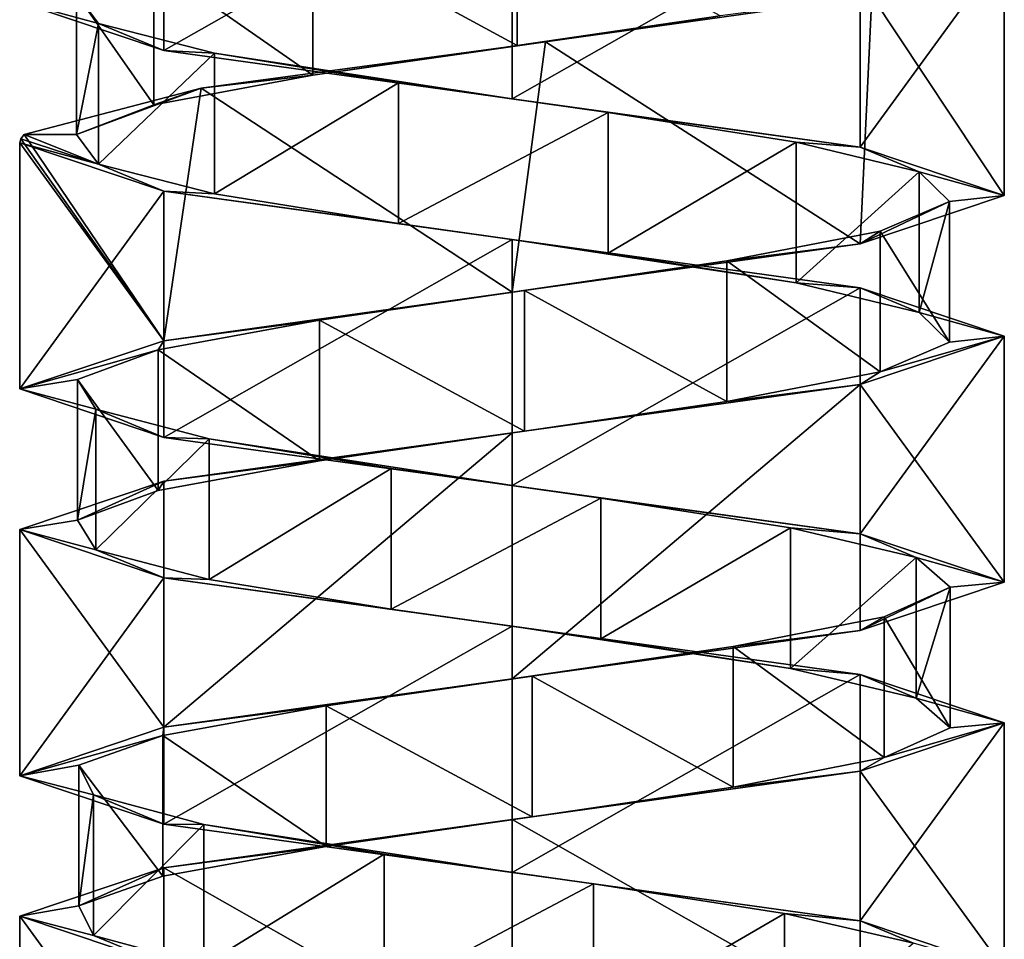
# Model space of a CAD drawing. Header units: millimetres. Extents: x -106 to 198, y -388 to 267.
# Tile 224 of 256: x 143 to 157, y -29 to -16. Entities that reach past the tile are written whole.
import ezdxf

# ---------------------------------------------------------------- set-up
doc = ezdxf.new("R2010")
doc.units = ezdxf.units.MM
doc.header["$LTSCALE"] = 52.148148
for name, color, linetype in [('5737', 7, 'CONTINUOUS'), ('5738', 7, 'CONTINUOUS'), ('5740', 7, 'CONTINUOUS'), ('5741', 7, 'CONTINUOUS'), ('5742', 7, 'CONTINUOUS'), ('6190', 7, 'CONTINUOUS'), ('6191', 7, 'CONTINUOUS'), ('6192', 7, 'CONTINUOUS'), ('6264', 7, 'CONTINUOUS'), ('6265', 7, 'CONTINUOUS'), ('6266', 7, 'CONTINUOUS'), ('6267', 7, 'CONTINUOUS')]:
    doc.layers.add(name, color=color, linetype=linetype)

msp = doc.modelspace()

# ---------------------------------------------------------------- linework, layer by layer
at = {"layer": '5737', "linetype": 'CONTINUOUS'}
for points in [[(147.167, -14.537, -14.299), (150.073, -16.115, -13.62), (150.073, -14.115, -13.62), (147.167, -14.537, -14.299)], [(150.073, -16.115, -13.62), (152.961, -15.693, -14.366), (150.073, -14.115, -13.62), (150.073, -16.115, -13.62)], [(144.907, -14.959, -16.247), (147.167, -16.537, -14.299), (147.167, -14.537, -14.299), (144.907, -14.959, -16.247)], [(147.167, -16.537, -14.299), (150.073, -16.115, -13.62), (147.167, -14.537, -14.299), (147.167, -16.537, -14.299)], [(143.808, -15.381, -19.02), (144.907, -16.959, -16.247), (144.907, -14.959, -16.247), (143.808, -15.381, -19.02)], [(144.907, -16.959, -16.247), (147.167, -16.537, -14.299), (144.907, -14.959, -16.247), (144.907, -16.959, -16.247)], [(143.808, -17.381, -19.02), (144.907, -16.959, -16.247), (143.808, -15.381, -19.02), (143.808, -17.381, -19.02)]]:
    msp.add_3dface(points, dxfattribs=at)
at = {"layer": '5738', "linetype": 'CONTINUOUS'}
for points in [[(155.116, -15.408, -15.092), (152.961, -15.693, -14.366), (150.477, -16.065, -12.886), (155.116, -15.408, -15.092)], [(152.961, -15.693, -14.366), (150.073, -16.115, -13.62), (150.477, -16.065, -12.886), (152.961, -15.693, -14.366)], [(150.477, -16.065, -12.886), (147.167, -16.537, -14.299), (145.582, -16.723, -14.441), (150.477, -16.065, -12.886)], [(150.073, -16.115, -13.62), (147.167, -16.537, -14.299), (150.477, -16.065, -12.886), (150.073, -16.115, -13.62)], [(147.167, -16.537, -14.299), (144.907, -16.959, -16.247), (145.582, -16.723, -14.441), (147.167, -16.537, -14.299)], [(145.582, -16.723, -14.441), (143.808, -17.381, -19.02), (143.065, -17.381, -18.918), (145.582, -16.723, -14.441)], [(144.907, -16.959, -16.247), (143.808, -17.381, -19.02), (145.582, -16.723, -14.441), (144.907, -16.959, -16.247)]]:
    msp.add_3dface(points, dxfattribs=at)
at = {"layer": '5740', "linetype": 'CONTINUOUS'}
for points in [[(143.808, -17.381, -19.02), (143.808, -15.381, -19.02), (144.119, -15.802, -21.987), (143.808, -17.381, -19.02)], [(144.119, -17.802, -21.987), (143.808, -17.381, -19.02), (144.119, -15.802, -21.987), (144.119, -17.802, -21.987)], [(145.771, -16.224, -24.472), (144.119, -17.802, -21.987), (144.119, -15.802, -21.987), (145.771, -16.224, -24.472)], [(145.771, -18.224, -24.472), (144.119, -17.802, -21.987), (145.771, -16.224, -24.472), (145.771, -18.224, -24.472)], [(148.386, -16.646, -25.908), (145.771, -18.224, -24.472), (145.771, -16.224, -24.472), (148.386, -16.646, -25.908)], [(148.386, -18.646, -25.908), (145.771, -18.224, -24.472), (148.386, -16.646, -25.908), (148.386, -18.646, -25.908)], [(151.369, -17.068, -25.968), (148.386, -18.646, -25.908), (148.386, -16.646, -25.908), (151.369, -17.068, -25.968)], [(151.369, -19.068, -25.968), (148.386, -18.646, -25.908), (151.369, -17.068, -25.968), (151.369, -19.068, -25.968)], [(154.04, -17.49, -24.639), (151.369, -19.068, -25.968), (151.369, -17.068, -25.968), (154.04, -17.49, -24.639)], [(154.04, -19.49, -24.639), (151.369, -19.068, -25.968), (154.04, -17.49, -24.639), (154.04, -19.49, -24.639)], [(155.79, -17.912, -22.222), (154.04, -19.49, -24.639), (154.04, -17.49, -24.639), (155.79, -17.912, -22.222)], [(155.79, -19.912, -22.222), (154.04, -19.49, -24.639), (155.79, -17.912, -22.222), (155.79, -19.912, -22.222)], [(156.221, -18.334, -19.271), (155.79, -19.912, -22.222), (155.79, -17.912, -22.222), (156.221, -18.334, -19.271)], [(155.234, -18.756, -16.455), (156.221, -20.334, -19.271), (156.221, -18.334, -19.271), (155.234, -18.756, -16.455)], [(156.221, -20.334, -19.271), (155.79, -19.912, -22.222), (156.221, -18.334, -19.271), (156.221, -20.334, -19.271)], [(153.055, -19.178, -14.417), (155.234, -20.756, -16.455), (155.234, -18.756, -16.455), (153.055, -19.178, -14.417)], [(155.234, -20.756, -16.455), (156.221, -20.334, -19.271), (155.234, -18.756, -16.455), (155.234, -20.756, -16.455)], [(150.179, -19.6, -13.623), (153.055, -21.178, -14.417), (153.055, -19.178, -14.417), (150.179, -19.6, -13.623)], [(153.055, -21.178, -14.417), (155.234, -20.756, -16.455), (153.055, -19.178, -14.417), (153.055, -21.178, -14.417)], [(147.263, -20.022, -14.251), (150.179, -21.6, -13.623), (150.179, -19.6, -13.623), (147.263, -20.022, -14.251)], [(150.179, -21.6, -13.623), (153.055, -21.178, -14.417), (150.179, -19.6, -13.623), (150.179, -21.6, -13.623)], [(144.97, -20.444, -16.16), (147.263, -22.022, -14.251), (147.263, -20.022, -14.251), (144.97, -20.444, -16.16)], [(147.263, -22.022, -14.251), (150.179, -21.6, -13.623), (147.263, -20.022, -14.251), (147.263, -22.022, -14.251)], [(143.823, -20.866, -18.915), (144.97, -22.444, -16.16), (144.97, -20.444, -16.16), (143.823, -20.866, -18.915)], [(144.97, -22.444, -16.16), (147.263, -22.022, -14.251), (144.97, -20.444, -16.16), (144.97, -22.444, -16.16)], [(143.823, -22.866, -18.915), (144.97, -22.444, -16.16), (143.823, -20.866, -18.915), (143.823, -22.866, -18.915)], [(144.084, -21.288, -21.887), (143.823, -22.866, -18.915), (143.823, -20.866, -18.915), (144.084, -21.288, -21.887)], [(144.084, -23.288, -21.887), (143.823, -22.866, -18.915), (144.084, -21.288, -21.887), (144.084, -23.288, -21.887)], [(145.693, -21.71, -24.399), (144.084, -23.288, -21.887), (144.084, -21.288, -21.887), (145.693, -21.71, -24.399)], [(145.693, -23.71, -24.399), (144.084, -23.288, -21.887), (145.693, -21.71, -24.399), (145.693, -23.71, -24.399)], [(148.283, -22.131, -25.88), (145.693, -23.71, -24.399), (145.693, -21.71, -24.399), (148.283, -22.131, -25.88)], [(148.283, -24.131, -25.88), (145.693, -23.71, -24.399), (148.283, -22.131, -25.88), (148.283, -24.131, -25.88)], [(151.265, -22.553, -25.991), (148.283, -24.131, -25.88), (148.283, -22.131, -25.88), (151.265, -22.553, -25.991)], [(151.265, -24.553, -25.991), (148.283, -24.131, -25.88), (151.265, -22.553, -25.991), (151.265, -24.553, -25.991)], [(153.958, -22.975, -24.707), (151.265, -24.553, -25.991), (151.265, -22.553, -25.991), (153.958, -22.975, -24.707)], [(153.958, -24.975, -24.707), (151.265, -24.553, -25.991), (153.958, -22.975, -24.707), (153.958, -24.975, -24.707)], [(155.749, -23.397, -22.321), (153.958, -24.975, -24.707), (153.958, -22.975, -24.707), (155.749, -23.397, -22.321)], [(155.749, -25.397, -22.321), (153.958, -24.975, -24.707), (155.749, -23.397, -22.321), (155.749, -25.397, -22.321)], [(156.231, -23.819, -19.377), (155.749, -25.397, -22.321), (155.749, -23.397, -22.321), (156.231, -23.819, -19.377)], [(155.292, -24.241, -16.545), (156.231, -25.819, -19.377), (156.231, -23.819, -19.377), (155.292, -24.241, -16.545)], [(156.231, -25.819, -19.377), (155.749, -25.397, -22.321), (156.231, -23.819, -19.377), (156.231, -25.819, -19.377)], [(153.147, -24.663, -14.47), (155.292, -26.241, -16.545), (155.292, -24.241, -16.545), (153.147, -24.663, -14.47)], [(155.292, -26.241, -16.545), (156.231, -25.819, -19.377), (155.292, -24.241, -16.545), (155.292, -26.241, -16.545)], [(150.286, -25.085, -13.627), (153.147, -26.663, -14.47), (153.147, -24.663, -14.47), (150.286, -25.085, -13.627)], [(153.147, -26.663, -14.47), (155.292, -26.241, -16.545), (153.147, -24.663, -14.47), (153.147, -26.663, -14.47)], [(147.359, -25.507, -14.205), (150.286, -27.085, -13.627), (150.286, -25.085, -13.627), (147.359, -25.507, -14.205)], [(150.286, -27.085, -13.627), (153.147, -26.663, -14.47), (150.286, -25.085, -13.627), (150.286, -27.085, -13.627)], [(145.034, -25.929, -16.075), (147.359, -27.507, -14.205), (147.359, -25.507, -14.205), (145.034, -25.929, -16.075)], [(147.359, -27.507, -14.205), (150.286, -27.085, -13.627), (147.359, -25.507, -14.205), (147.359, -27.507, -14.205)], [(143.841, -26.351, -18.809), (145.034, -27.929, -16.075), (145.034, -25.929, -16.075), (143.841, -26.351, -18.809)], [(145.034, -27.929, -16.075), (147.359, -27.507, -14.205), (145.034, -25.929, -16.075), (145.034, -27.929, -16.075)], [(143.841, -28.351, -18.809), (145.034, -27.929, -16.075), (143.841, -26.351, -18.809), (143.841, -28.351, -18.809)], [(144.051, -26.773, -21.785), (143.841, -28.351, -18.809), (143.841, -26.351, -18.809), (144.051, -26.773, -21.785)], [(144.051, -28.773, -21.785), (143.841, -28.351, -18.809), (144.051, -26.773, -21.785), (144.051, -28.773, -21.785)], [(145.617, -27.195, -24.325), (144.051, -28.773, -21.785), (144.051, -26.773, -21.785), (145.617, -27.195, -24.325)], [(145.617, -29.195, -24.325), (144.051, -28.773, -21.785), (145.617, -27.195, -24.325), (145.617, -29.195, -24.325)], [(148.181, -27.617, -25.85), (145.617, -29.195, -24.325), (145.617, -27.195, -24.325), (148.181, -27.617, -25.85)], [(148.181, -29.617, -25.85), (145.617, -29.195, -24.325), (148.181, -27.617, -25.85), (148.181, -29.617, -25.85)], [(151.16, -28.038, -26.011), (148.181, -29.617, -25.85), (148.181, -27.617, -25.85), (151.16, -28.038, -26.011)], [(151.16, -30.038, -26.011), (148.181, -29.617, -25.85), (151.16, -28.038, -26.011), (151.16, -30.038, -26.011)], [(153.875, -28.46, -24.774), (151.16, -30.038, -26.011), (151.16, -28.038, -26.011), (153.875, -28.46, -24.774)], [(153.875, -30.46, -24.774), (151.16, -30.038, -26.011), (153.875, -28.46, -24.774), (153.875, -30.46, -24.774)], [(155.707, -28.882, -22.419), (153.875, -30.46, -24.774), (153.875, -28.46, -24.774), (155.707, -28.882, -22.419)]]:
    msp.add_3dface(points, dxfattribs=at)
at = {"layer": '5741', "linetype": 'CONTINUOUS'}
for points in [[(143.016, -17.44, -19.393), (144.119, -17.802, -21.987), (143, -17.5, -19.87), (143.016, -17.44, -19.393)], [(143, -17.5, -19.87), (144.119, -17.802, -21.987), (145.05, -18.188, -24.82), (143, -17.5, -19.87)], [(143.065, -17.381, -18.918), (144.119, -17.802, -21.987), (143.016, -17.44, -19.393), (143.065, -17.381, -18.918)], [(143.065, -17.381, -18.918), (143.808, -17.381, -19.02), (144.119, -17.802, -21.987), (143.065, -17.381, -18.918)], [(144.119, -17.802, -21.987), (145.771, -18.224, -24.472), (145.05, -18.188, -24.82), (144.119, -17.802, -21.987)], [(145.771, -18.224, -24.472), (148.386, -18.646, -25.908), (145.05, -18.188, -24.82), (145.771, -18.224, -24.472)], [(145.05, -18.188, -24.82), (148.386, -18.646, -25.908), (150, -18.875, -26.87), (145.05, -18.188, -24.82)], [(148.386, -18.646, -25.908), (151.369, -19.068, -25.968), (150, -18.875, -26.87), (148.386, -18.646, -25.908)], [(151.369, -19.068, -25.968), (154.04, -19.49, -24.639), (150, -18.875, -26.87), (151.369, -19.068, -25.968)], [(150, -18.875, -26.87), (154.04, -19.49, -24.639), (154.95, -19.563, -24.82), (150, -18.875, -26.87)], [(154.04, -19.49, -24.639), (155.79, -19.912, -22.222), (154.95, -19.563, -24.82), (154.04, -19.49, -24.639)], [(155.79, -19.912, -22.222), (157, -20.25, -19.87), (154.95, -19.563, -24.82), (155.79, -19.912, -22.222)], [(155.79, -19.912, -22.222), (156.221, -20.334, -19.271), (157, -20.25, -19.87), (155.79, -19.912, -22.222)], [(157, -20.25, -19.87), (155.234, -20.756, -16.455), (154.95, -20.937, -14.92), (157, -20.25, -19.87)], [(156.221, -20.334, -19.271), (155.234, -20.756, -16.455), (157, -20.25, -19.87), (156.221, -20.334, -19.271)], [(155.234, -20.756, -16.455), (153.055, -21.178, -14.417), (154.95, -20.937, -14.92), (155.234, -20.756, -16.455)], [(154.95, -20.937, -14.92), (150.179, -21.6, -13.623), (150, -21.625, -12.87), (154.95, -20.937, -14.92)], [(153.055, -21.178, -14.417), (150.179, -21.6, -13.623), (154.95, -20.937, -14.92), (153.055, -21.178, -14.417)], [(150, -21.625, -12.87), (147.263, -22.022, -14.251), (145.05, -22.313, -14.92), (150, -21.625, -12.87)], [(150.179, -21.6, -13.623), (147.263, -22.022, -14.251), (150, -21.625, -12.87), (150.179, -21.6, -13.623)], [(147.263, -22.022, -14.251), (144.97, -22.444, -16.16), (145.05, -22.313, -14.92), (147.263, -22.022, -14.251)], [(145.05, -22.313, -14.92), (143.823, -22.866, -18.915), (143, -23, -19.87), (145.05, -22.313, -14.92)], [(144.97, -22.444, -16.16), (143.823, -22.866, -18.915), (145.05, -22.313, -14.92), (144.97, -22.444, -16.16)], [(143.823, -22.866, -18.915), (144.084, -23.288, -21.887), (143, -23, -19.87), (143.823, -22.866, -18.915)], [(143, -23, -19.87), (144.084, -23.288, -21.887), (145.05, -23.688, -24.82), (143, -23, -19.87)], [(144.084, -23.288, -21.887), (145.693, -23.71, -24.399), (145.05, -23.688, -24.82), (144.084, -23.288, -21.887)], [(145.693, -23.71, -24.399), (148.283, -24.131, -25.88), (145.05, -23.688, -24.82), (145.693, -23.71, -24.399)], [(145.05, -23.688, -24.82), (148.283, -24.131, -25.88), (150, -24.375, -26.87), (145.05, -23.688, -24.82)], [(148.283, -24.131, -25.88), (151.265, -24.553, -25.991), (150, -24.375, -26.87), (148.283, -24.131, -25.88)], [(151.265, -24.553, -25.991), (153.958, -24.975, -24.707), (150, -24.375, -26.87), (151.265, -24.553, -25.991)], [(150, -24.375, -26.87), (153.958, -24.975, -24.707), (154.95, -25.062, -24.82), (150, -24.375, -26.87)], [(153.958, -24.975, -24.707), (155.749, -25.397, -22.321), (154.95, -25.062, -24.82), (153.958, -24.975, -24.707)], [(154.95, -25.062, -24.82), (155.749, -25.397, -22.321), (157, -25.75, -19.87), (154.95, -25.062, -24.82)], [(155.749, -25.397, -22.321), (156.231, -25.819, -19.377), (157, -25.75, -19.87), (155.749, -25.397, -22.321)], [(157, -25.75, -19.87), (155.292, -26.241, -16.545), (154.95, -26.437, -14.92), (157, -25.75, -19.87)], [(156.231, -25.819, -19.377), (155.292, -26.241, -16.545), (157, -25.75, -19.87), (156.231, -25.819, -19.377)], [(155.292, -26.241, -16.545), (153.147, -26.663, -14.47), (154.95, -26.437, -14.92), (155.292, -26.241, -16.545)], [(154.95, -26.437, -14.92), (150.286, -27.085, -13.627), (150, -27.125, -12.87), (154.95, -26.437, -14.92)], [(153.147, -26.663, -14.47), (150.286, -27.085, -13.627), (154.95, -26.437, -14.92), (153.147, -26.663, -14.47)], [(150, -27.125, -12.87), (147.359, -27.507, -14.205), (145.05, -27.812, -14.92), (150, -27.125, -12.87)], [(150.286, -27.085, -13.627), (147.359, -27.507, -14.205), (150, -27.125, -12.87), (150.286, -27.085, -13.627)], [(147.359, -27.507, -14.205), (145.034, -27.929, -16.075), (145.05, -27.812, -14.92), (147.359, -27.507, -14.205)], [(145.05, -27.812, -14.92), (143.841, -28.351, -18.809), (143, -28.5, -19.87), (145.05, -27.812, -14.92)], [(145.034, -27.929, -16.075), (143.841, -28.351, -18.809), (145.05, -27.812, -14.92), (145.034, -27.929, -16.075)], [(143.841, -28.351, -18.809), (144.051, -28.773, -21.785), (143, -28.5, -19.87), (143.841, -28.351, -18.809)], [(143, -28.5, -19.87), (144.051, -28.773, -21.785), (145.05, -29.188, -24.82), (143, -28.5, -19.87)], [(144.051, -28.773, -21.785), (145.617, -29.195, -24.325), (145.05, -29.188, -24.82), (144.051, -28.773, -21.785)]]:
    msp.add_3dface(points, dxfattribs=at)
at = {"layer": '5742', "linetype": 'CONTINUOUS'}
for points in [[(144.119, -15.802, -21.987), (143.808, -15.381, -19.02), (143, -15.5, -19.87), (144.119, -15.802, -21.987)], [(145.05, -16.188, -24.82), (144.119, -15.802, -21.987), (143, -15.5, -19.87), (145.05, -16.188, -24.82)], [(145.771, -16.224, -24.472), (144.119, -15.802, -21.987), (145.05, -16.188, -24.82), (145.771, -16.224, -24.472)], [(150, -16.875, -26.87), (145.771, -16.224, -24.472), (145.05, -16.188, -24.82), (150, -16.875, -26.87)], [(148.386, -16.646, -25.908), (145.771, -16.224, -24.472), (150, -16.875, -26.87), (148.386, -16.646, -25.908)], [(151.369, -17.068, -25.968), (148.386, -16.646, -25.908), (150, -16.875, -26.87), (151.369, -17.068, -25.968)], [(154.95, -17.562, -24.82), (151.369, -17.068, -25.968), (150, -16.875, -26.87), (154.95, -17.562, -24.82)], [(154.04, -17.49, -24.639), (151.369, -17.068, -25.968), (154.95, -17.562, -24.82), (154.04, -17.49, -24.639)], [(155.79, -17.912, -22.222), (154.04, -17.49, -24.639), (154.95, -17.562, -24.82), (155.79, -17.912, -22.222)], [(157, -18.25, -19.87), (155.79, -17.912, -22.222), (154.95, -17.562, -24.82), (157, -18.25, -19.87)], [(156.221, -18.334, -19.271), (155.79, -17.912, -22.222), (157, -18.25, -19.87), (156.221, -18.334, -19.271)], [(154.95, -18.937, -14.92), (156.221, -18.334, -19.271), (157, -18.25, -19.87), (154.95, -18.937, -14.92)], [(155.234, -18.756, -16.455), (156.221, -18.334, -19.271), (154.95, -18.937, -14.92), (155.234, -18.756, -16.455)], [(153.055, -19.178, -14.417), (155.234, -18.756, -16.455), (154.95, -18.937, -14.92), (153.055, -19.178, -14.417)], [(150, -19.625, -12.87), (153.055, -19.178, -14.417), (154.95, -18.937, -14.92), (150, -19.625, -12.87)], [(150.179, -19.6, -13.623), (153.055, -19.178, -14.417), (150, -19.625, -12.87), (150.179, -19.6, -13.623)], [(147.263, -20.022, -14.251), (150.179, -19.6, -13.623), (150, -19.625, -12.87), (147.263, -20.022, -14.251)], [(145.05, -20.313, -14.92), (147.263, -20.022, -14.251), (150, -19.625, -12.87), (145.05, -20.313, -14.92)], [(144.97, -20.444, -16.16), (147.263, -20.022, -14.251), (145.05, -20.313, -14.92), (144.97, -20.444, -16.16)], [(143, -21, -19.87), (144.97, -20.444, -16.16), (145.05, -20.313, -14.92), (143, -21, -19.87)], [(143.823, -20.866, -18.915), (144.97, -20.444, -16.16), (143, -21, -19.87), (143.823, -20.866, -18.915)], [(144.084, -21.288, -21.887), (143.823, -20.866, -18.915), (143, -21, -19.87), (144.084, -21.288, -21.887)], [(145.05, -21.688, -24.82), (144.084, -21.288, -21.887), (143, -21, -19.87), (145.05, -21.688, -24.82)], [(145.693, -21.71, -24.399), (144.084, -21.288, -21.887), (145.05, -21.688, -24.82), (145.693, -21.71, -24.399)], [(150, -22.375, -26.87), (145.693, -21.71, -24.399), (145.05, -21.688, -24.82), (150, -22.375, -26.87)], [(148.283, -22.131, -25.88), (145.693, -21.71, -24.399), (150, -22.375, -26.87), (148.283, -22.131, -25.88)], [(151.265, -22.553, -25.991), (148.283, -22.131, -25.88), (150, -22.375, -26.87), (151.265, -22.553, -25.991)], [(154.95, -23.062, -24.82), (151.265, -22.553, -25.991), (150, -22.375, -26.87), (154.95, -23.062, -24.82)], [(153.958, -22.975, -24.707), (151.265, -22.553, -25.991), (154.95, -23.062, -24.82), (153.958, -22.975, -24.707)], [(155.749, -23.397, -22.321), (153.958, -22.975, -24.707), (154.95, -23.062, -24.82), (155.749, -23.397, -22.321)], [(157, -23.75, -19.87), (155.749, -23.397, -22.321), (154.95, -23.062, -24.82), (157, -23.75, -19.87)], [(156.231, -23.819, -19.377), (155.749, -23.397, -22.321), (157, -23.75, -19.87), (156.231, -23.819, -19.377)], [(154.95, -24.437, -14.92), (156.231, -23.819, -19.377), (157, -23.75, -19.87), (154.95, -24.437, -14.92)], [(155.292, -24.241, -16.545), (156.231, -23.819, -19.377), (154.95, -24.437, -14.92), (155.292, -24.241, -16.545)], [(153.147, -24.663, -14.47), (155.292, -24.241, -16.545), (154.95, -24.437, -14.92), (153.147, -24.663, -14.47)], [(150, -25.125, -12.87), (153.147, -24.663, -14.47), (154.95, -24.437, -14.92), (150, -25.125, -12.87)], [(150.286, -25.085, -13.627), (153.147, -24.663, -14.47), (150, -25.125, -12.87), (150.286, -25.085, -13.627)], [(145.05, -25.812, -14.92), (147.359, -25.507, -14.205), (150, -25.125, -12.87), (145.05, -25.812, -14.92)], [(147.359, -25.507, -14.205), (150.286, -25.085, -13.627), (150, -25.125, -12.87), (147.359, -25.507, -14.205)], [(145.034, -25.929, -16.075), (147.359, -25.507, -14.205), (145.05, -25.812, -14.92), (145.034, -25.929, -16.075)], [(143, -26.5, -19.87), (145.034, -25.929, -16.075), (145.05, -25.812, -14.92), (143, -26.5, -19.87)], [(143.841, -26.351, -18.809), (145.034, -25.929, -16.075), (143, -26.5, -19.87), (143.841, -26.351, -18.809)], [(144.051, -26.773, -21.785), (143.841, -26.351, -18.809), (143, -26.5, -19.87), (144.051, -26.773, -21.785)], [(145.05, -27.188, -24.82), (144.051, -26.773, -21.785), (143, -26.5, -19.87), (145.05, -27.188, -24.82)], [(145.617, -27.195, -24.325), (144.051, -26.773, -21.785), (145.05, -27.188, -24.82), (145.617, -27.195, -24.325)], [(150, -27.875, -26.87), (145.617, -27.195, -24.325), (145.05, -27.188, -24.82), (150, -27.875, -26.87)], [(148.181, -27.617, -25.85), (145.617, -27.195, -24.325), (150, -27.875, -26.87), (148.181, -27.617, -25.85)], [(151.16, -28.038, -26.011), (148.181, -27.617, -25.85), (150, -27.875, -26.87), (151.16, -28.038, -26.011)], [(154.95, -28.563, -24.82), (151.16, -28.038, -26.011), (150, -27.875, -26.87), (154.95, -28.563, -24.82)], [(153.875, -28.46, -24.774), (151.16, -28.038, -26.011), (154.95, -28.563, -24.82), (153.875, -28.46, -24.774)], [(155.707, -28.882, -22.419), (153.875, -28.46, -24.774), (154.95, -28.563, -24.82), (155.707, -28.882, -22.419)], [(157, -29.25, -19.87), (155.707, -28.882, -22.419), (154.95, -28.563, -24.82), (157, -29.25, -19.87)]]:
    msp.add_3dface(points, dxfattribs=at)
at = {"layer": '6190', "linetype": 'CONTINUOUS'}
for points in [[(157, -14.75, -19.87), (155.116, -15.408, -15.092), (157, -18.25, -19.87), (157, -14.75, -19.87)], [(155.116, -15.408, -15.092), (150.477, -16.065, -12.886), (154.95, -18.937, -14.92), (155.116, -15.408, -15.092)], [(155.116, -15.408, -15.092), (154.95, -18.937, -14.92), (157, -18.25, -19.87), (155.116, -15.408, -15.092)], [(150.477, -16.065, -12.886), (145.582, -16.723, -14.441), (150, -19.625, -12.87), (150.477, -16.065, -12.886)], [(150.477, -16.065, -12.886), (150, -19.625, -12.87), (154.95, -18.937, -14.92), (150.477, -16.065, -12.886)], [(145.582, -16.723, -14.441), (143.065, -17.381, -18.918), (145.05, -20.313, -14.92), (145.582, -16.723, -14.441)], [(145.582, -16.723, -14.441), (145.05, -20.313, -14.92), (150, -19.625, -12.87), (145.582, -16.723, -14.441)], [(143.016, -17.44, -19.393), (143, -17.5, -19.87), (145.05, -20.313, -14.92), (143.016, -17.44, -19.393)], [(143, -17.5, -19.87), (143, -21, -19.87), (145.05, -20.313, -14.92), (143, -17.5, -19.87)], [(143.065, -17.381, -18.918), (143.016, -17.44, -19.393), (145.05, -20.313, -14.92), (143.065, -17.381, -18.918)]]:
    msp.add_3dface(points, dxfattribs=at)
at = {"layer": '6191', "linetype": 'CONTINUOUS'}
for points in [[(157, -20.25, -19.87), (154.95, -20.937, -14.92), (157, -23.75, -19.87), (157, -20.25, -19.87)], [(154.95, -20.937, -14.92), (150, -21.625, -12.87), (150, -25.125, -12.87), (154.95, -20.937, -14.92)], [(154.95, -20.937, -14.92), (150, -25.125, -12.87), (154.95, -24.437, -14.92), (154.95, -20.937, -14.92)], [(154.95, -20.937, -14.92), (154.95, -24.437, -14.92), (157, -23.75, -19.87), (154.95, -20.937, -14.92)], [(150, -21.625, -12.87), (145.05, -22.313, -14.92), (145.05, -25.812, -14.92), (150, -21.625, -12.87)], [(150, -21.625, -12.87), (145.05, -25.812, -14.92), (150, -25.125, -12.87), (150, -21.625, -12.87)], [(145.05, -22.313, -14.92), (143, -23, -19.87), (145.05, -25.812, -14.92), (145.05, -22.313, -14.92)], [(143, -23, -19.87), (143, -26.5, -19.87), (145.05, -25.812, -14.92), (143, -23, -19.87)]]:
    msp.add_3dface(points, dxfattribs=at)
at = {"layer": '6192', "linetype": 'CONTINUOUS'}
for points in [[(157, -25.75, -19.87), (154.95, -26.437, -14.92), (157, -29.25, -19.87), (157, -25.75, -19.87)], [(154.95, -26.437, -14.92), (150, -27.125, -12.87), (154.95, -29.938, -14.92), (154.95, -26.437, -14.92)], [(154.95, -26.437, -14.92), (154.95, -29.938, -14.92), (157, -29.25, -19.87), (154.95, -26.437, -14.92)], [(150, -27.125, -12.87), (145.05, -27.812, -14.92), (150, -30.625, -12.87), (150, -27.125, -12.87)], [(150, -27.125, -12.87), (150, -30.625, -12.87), (154.95, -29.938, -14.92), (150, -27.125, -12.87)], [(145.05, -27.812, -14.92), (143, -28.5, -19.87), (145.05, -31.313, -14.92), (145.05, -27.812, -14.92)], [(145.05, -27.812, -14.92), (145.05, -31.313, -14.92), (150, -30.625, -12.87), (145.05, -27.812, -14.92)], [(143, -28.5, -19.87), (143, -32, -19.87), (145.05, -31.313, -14.92), (143, -28.5, -19.87)]]:
    msp.add_3dface(points, dxfattribs=at)
at = {"layer": '6264', "linetype": 'CONTINUOUS'}
for points in [[(145.05, -12.688, -24.82), (145.05, -16.188, -24.82), (143, -15.5, -19.87), (145.05, -12.688, -24.82)], [(145.05, -12.688, -24.82), (150, -13.375, -26.87), (145.05, -16.188, -24.82), (145.05, -12.688, -24.82)], [(150, -13.375, -26.87), (150, -16.875, -26.87), (145.05, -16.188, -24.82), (150, -13.375, -26.87)], [(150, -13.375, -26.87), (154.95, -14.062, -24.82), (150, -16.875, -26.87), (150, -13.375, -26.87)], [(154.95, -14.062, -24.82), (154.95, -17.562, -24.82), (150, -16.875, -26.87), (154.95, -14.062, -24.82)], [(154.95, -14.062, -24.82), (157, -14.75, -19.87), (154.95, -17.562, -24.82), (154.95, -14.062, -24.82)], [(157, -14.75, -19.87), (157, -18.25, -19.87), (154.95, -17.562, -24.82), (157, -14.75, -19.87)]]:
    msp.add_3dface(points, dxfattribs=at)
at = {"layer": '6265', "linetype": 'CONTINUOUS'}
for points in [[(143, -17.5, -19.87), (145.05, -18.188, -24.82), (143, -21, -19.87), (143, -17.5, -19.87)], [(145.05, -18.188, -24.82), (145.05, -21.688, -24.82), (143, -21, -19.87), (145.05, -18.188, -24.82)], [(145.05, -18.188, -24.82), (150, -18.875, -26.87), (145.05, -21.688, -24.82), (145.05, -18.188, -24.82)], [(150, -18.875, -26.87), (150, -22.375, -26.87), (145.05, -21.688, -24.82), (150, -18.875, -26.87)], [(150, -18.875, -26.87), (154.95, -19.563, -24.82), (150, -22.375, -26.87), (150, -18.875, -26.87)], [(154.95, -19.563, -24.82), (154.95, -23.062, -24.82), (150, -22.375, -26.87), (154.95, -19.563, -24.82)], [(154.95, -19.563, -24.82), (157, -20.25, -19.87), (154.95, -23.062, -24.82), (154.95, -19.563, -24.82)], [(157, -20.25, -19.87), (157, -23.75, -19.87), (154.95, -23.062, -24.82), (157, -20.25, -19.87)]]:
    msp.add_3dface(points, dxfattribs=at)
at = {"layer": '6266', "linetype": 'CONTINUOUS'}
for points in [[(143, -23, -19.87), (145.05, -23.688, -24.82), (143, -26.5, -19.87), (143, -23, -19.87)], [(145.05, -23.688, -24.82), (145.05, -27.188, -24.82), (143, -26.5, -19.87), (145.05, -23.688, -24.82)], [(145.05, -23.688, -24.82), (150, -24.375, -26.87), (145.05, -27.188, -24.82), (145.05, -23.688, -24.82)], [(150, -24.375, -26.87), (150, -27.875, -26.87), (145.05, -27.188, -24.82), (150, -24.375, -26.87)], [(150, -24.375, -26.87), (154.95, -25.062, -24.82), (150, -27.875, -26.87), (150, -24.375, -26.87)], [(154.95, -25.062, -24.82), (154.95, -28.563, -24.82), (150, -27.875, -26.87), (154.95, -25.062, -24.82)], [(154.95, -25.062, -24.82), (157, -25.75, -19.87), (154.95, -28.563, -24.82), (154.95, -25.062, -24.82)], [(157, -25.75, -19.87), (157, -29.25, -19.87), (154.95, -28.563, -24.82), (157, -25.75, -19.87)]]:
    msp.add_3dface(points, dxfattribs=at)
at = {"layer": '6267', "linetype": 'CONTINUOUS'}
msp.add_3dface([(143, -28.5, -19.87), (145.05, -29.188, -24.82), (143, -32, -19.87), (143, -28.5, -19.87)], dxfattribs=at)

doc.saveas('drawing.dxf')
